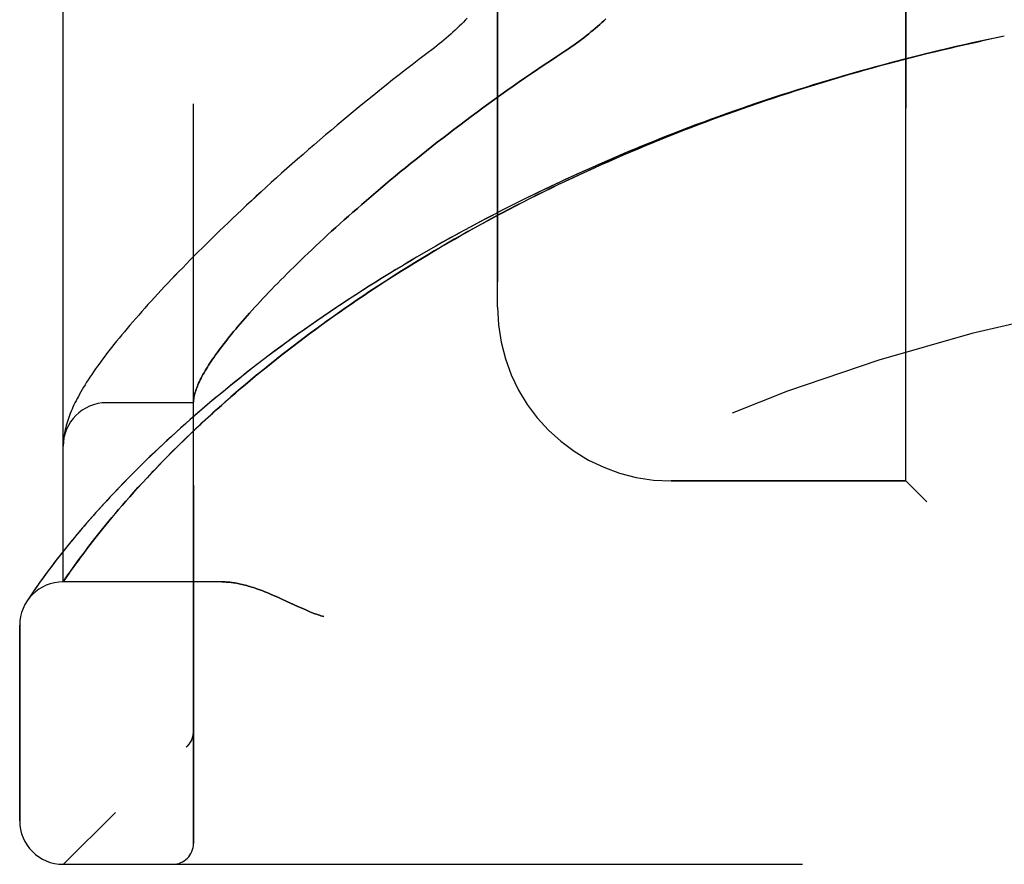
# Model space of a CAD drawing. Header units: inches. Extents: x 0 to 193, y 0 to 125.
# Tile 13 of 256: x 13.49 to 14.91, y 34.69 to 35.9. Entities that reach past the tile are written whole.
import ezdxf

# ---------------------------------------------------------------- set-up
doc = ezdxf.new("R2010")
doc.units = ezdxf.units.IN
doc.header["$LTSCALE"] = 10.635988
doc.header["$MEASUREMENT"] = 0
doc.linetypes.add('HIDDEN', pattern=[0.2, 0.1, -0.1])
doc.layers.add('LEFTHAND_DOOR_ASSEMBLY', color=7, linetype='CONTINUOUS')
doc.layers.add('RIGHTHAND_DOOR_ASSEMBLY', color=7, linetype='CONTINUOUS')

msp = doc.modelspace()

# ---------------------------------------------------------------- linework, layer by layer
at = {"layer": 'LEFTHAND_DOOR_ASSEMBLY', "color": 8, "linetype": 'HIDDEN'}
for p, q in [((13.7386, 34.7194), (13.7386, 37.3619)), ((13.5511, 35.0957), (13.5511, 36.9857)), ((14.7636, 35.2407), (14.7636, 36.8407)), ((14.1761, 35.4907), (14.1761, 36.5907)), ((14.9051, 35.8806), (14.8938, 35.8782)), ((14.894, 35.8783), (14.8823, 35.8758)), ((13.7386, 35.3532), (13.6136, 35.3532)), ((13.5516, 35.2995), (13.5515, 35.2989)), ((13.5517, 35.3009), (13.5516, 35.3002)), ((13.5516, 35.3002), (13.5516, 35.2995)), ((13.5518, 35.3016), (13.5517, 35.3009)), ((13.5519, 35.3023), (13.5518, 35.3016)), ((13.552, 35.303), (13.5519, 35.3023)), ((13.5521, 35.3041), (13.552, 35.303)), ((13.5514, 35.2975), (13.5513, 35.2968)), ((13.5513, 35.2968), (13.5513, 35.2961)), ((13.5515, 35.2989), (13.5514, 35.2982)), ((13.5514, 35.2982), (13.5514, 35.2975)), ((13.6652, 35.238), (13.6718, 35.2452)), ((13.6528, 35.2244), (13.6588, 35.2311)), ((13.6588, 35.2311), (13.6652, 35.238)), ((14.7636, 35.2407), (14.4261, 35.2407)), ((14.7636, 35.2407), (14.7936, 35.2107)), ((13.6414, 35.2116), (13.647, 35.2179)), ((13.647, 35.2179), (13.6528, 35.2244)), ((13.6309, 35.1995), (13.6361, 35.2054)), ((13.6361, 35.2054), (13.6414, 35.2116)), ((13.6168, 35.1827), (13.6213, 35.1881)), ((13.6213, 35.1881), (13.626, 35.1937)), ((13.626, 35.1937), (13.6309, 35.1995)), ((13.6044, 35.1675), (13.6084, 35.1724)), ((13.6084, 35.1724), (13.6125, 35.1775)), ((13.6125, 35.1775), (13.6168, 35.1827)), ((13.5934, 35.1536), (13.5969, 35.1581)), ((13.5969, 35.1581), (13.6006, 35.1627)), ((13.6006, 35.1627), (13.6044, 35.1675)), ((13.5597, 35.1501), (13.5539, 35.143)), ((13.5837, 35.1409), (13.5868, 35.145)), ((13.5868, 35.145), (13.59, 35.1492)), ((13.59, 35.1492), (13.5934, 35.1536)), ((13.5435, 35.1299), (13.5389, 35.1238)), ((13.5486, 35.1363), (13.5435, 35.1299)), ((13.5539, 35.143), (13.5486, 35.1363)), ((13.5713, 35.1243), (13.5752, 35.1296)), ((13.5752, 35.1296), (13.5793, 35.1351)), ((13.5793, 35.1351), (13.5837, 35.1409)), ((13.5325, 35.1154), (13.5286, 35.1101)), ((13.5645, 35.1148), (13.5678, 35.1194)), ((13.5678, 35.1194), (13.5713, 35.1243)), ((13.525, 35.1052), (13.5217, 35.1007)), ((13.5286, 35.1101), (13.525, 35.1052)), ((13.5511, 35.0957), (13.5552, 35.1016)), ((13.5552, 35.1016), (13.558, 35.1056)), ((13.558, 35.1056), (13.5615, 35.1106)), ((13.5615, 35.1106), (13.5645, 35.1148)), ((13.5133, 35.0889), (13.511, 35.0856)), ((13.5158, 35.0925), (13.5133, 35.0889)), ((13.5186, 35.0964), (13.5158, 35.0925)), ((13.5217, 35.1007), (13.5186, 35.0964)), ((13.7792, 35.0957), (13.5511, 35.0957)), ((13.504, 35.0752), (13.5022, 35.0724)), ((13.5062, 35.0786), (13.504, 35.0752)), ((13.5089, 35.0826), (13.5062, 35.0786)), ((13.511, 35.0856), (13.5089, 35.0826)), ((13.5003, 35.0697), (13.4987, 35.0671)), ((13.5022, 35.0724), (13.5003, 35.0697)), ((13.8649, 35.0713), (13.8731, 35.0676)), ((13.8731, 35.0676), (13.8898, 35.0598)), ((13.4886, 34.7519), (13.4886, 35.0332)), ((13.7386, 34.8807), (13.7386, 34.8805)), ((13.7283, 34.8581), (13.7285, 34.8582)), ((13.5511, 34.6894), (15.6149, 34.6894))]:
    msp.add_line(p, q, dxfattribs=at)
for points in [[(14.1324, 35.9062), (14.1297, 35.9033), (14.1269, 35.9005), (14.124, 35.8976), (14.1211, 35.8947), (14.1181, 35.8918), (14.115, 35.889), (14.1119, 35.8861), (14.1088, 35.8833), (14.1055, 35.8804), (14.1023, 35.8776), (14.099, 35.8748), (14.0956, 35.872), (14.0922, 35.8693), (14.0888, 35.8665), (14.0853, 35.8638)], [(14.3318, 35.9053), (14.3289, 35.9027), (14.326, 35.9), (14.3231, 35.8973), (14.32, 35.8946), (14.3169, 35.8919), (14.3137, 35.8892), (14.3105, 35.8865), (14.3072, 35.8837), (14.3038, 35.881), (14.3003, 35.8783), (14.2968, 35.8756), (14.2932, 35.873), (14.2895, 35.8703), (14.2858, 35.8676), (14.2821, 35.865), (14.2782, 35.8624), (14.2744, 35.8598)], [(14.8829, 35.8759), (14.8708, 35.8733), (14.8593, 35.8708), (14.8478, 35.8682), (14.8363, 35.8655), (14.8249, 35.8629), (14.8134, 35.8601), (14.8019, 35.8574), (14.7904, 35.8546), (14.779, 35.8517), (14.7675, 35.8488), (14.756, 35.8458), (14.7446, 35.8428), (14.7331, 35.8398), (14.7217, 35.8367), (14.7102, 35.8336), (14.6988, 35.8304), (14.6873, 35.8272), (14.6759, 35.8239), (14.6645, 35.8205), (14.6531, 35.8172), (14.6417, 35.8138), (14.6303, 35.8103), (14.6189, 35.8068), (14.6076, 35.8032), (14.5962, 35.7996), (14.5848, 35.796), (14.5735, 35.7923), (14.5622, 35.7885), (14.5509, 35.7847), (14.5396, 35.7809), (14.5283, 35.777), (14.5171, 35.773), (14.5058, 35.7691), (14.4946, 35.765), (14.4834, 35.7609), (14.4722, 35.7568), (14.461, 35.7527), (14.4498, 35.7484), (14.4387, 35.7442), (14.4276, 35.7399), (14.4165, 35.7355), (14.4054, 35.7311), (14.3943, 35.7266), (14.3833, 35.7221), (14.3723, 35.7176), (14.3613, 35.713), (14.3503, 35.7084), (14.3394, 35.7037), (14.3285, 35.699), (14.3176, 35.6942), (14.3068, 35.6894), (14.2959, 35.6845), (14.2852, 35.6796), (14.2744, 35.6746), (14.2637, 35.6696), (14.253, 35.6646), (14.2423, 35.6595), (14.2317, 35.6544), (14.2211, 35.6492), (14.2105, 35.644), (14.2, 35.6388), (14.1895, 35.6335), (14.1791, 35.6281), (14.1687, 35.6227), (14.1583, 35.6173), (14.148, 35.6119), (14.1378, 35.6064), (14.1275, 35.6008), (14.1173, 35.5953), (14.1072, 35.5897), (14.0971, 35.584), (14.0871, 35.5783), (14.0771, 35.5726), (14.0672, 35.5669), (14.0573, 35.5611), (14.0475, 35.5553), (14.0377, 35.5494), (14.028, 35.5436), (14.0183, 35.5377), (14.0087, 35.5317), (13.9992, 35.5258), (13.9897, 35.5198), (13.9803, 35.5138), (13.9709, 35.5077), (13.9617, 35.5017), (13.9524, 35.4956), (13.9433, 35.4895), (13.9342, 35.4834), (13.9252, 35.4773), (13.9163, 35.4711), (13.9074, 35.4649), (13.8986, 35.4588), (13.8899, 35.4526), (13.8813, 35.4464), (13.8728, 35.4402), (13.8643, 35.434), (13.8559, 35.4277), (13.8477, 35.4215), (13.8395, 35.4153), (13.8313, 35.4091), (13.8233, 35.4029), (13.8154, 35.3967), (13.8075, 35.3905), (13.7998, 35.3843), (13.7921, 35.3781), (13.7845, 35.372), (13.7771, 35.3658), (13.7697, 35.3597), (13.7624, 35.3536), (13.7552, 35.3475), (13.7482, 35.3414), (13.7412, 35.3354), (13.7343, 35.3294), (13.7276, 35.3234), (13.7209, 35.3174), (13.7144, 35.3115), (13.7079, 35.3057), (13.7016, 35.2998), (13.6954, 35.2941), (13.6893, 35.2883), (13.6832, 35.2826), (13.6774, 35.277), (13.6716, 35.2714), (13.6659, 35.2659), (13.6603, 35.2604), (13.6549, 35.255), (13.6496, 35.2496), (13.6443, 35.2443), (13.6392, 35.2391), (13.6342, 35.2339), (13.6293, 35.2288), (13.6246, 35.2238), (13.6199, 35.2188), (13.6153, 35.214), (13.6109, 35.2091), (13.6066, 35.2044), (13.6023, 35.1997), (13.5982, 35.1952), (13.5942, 35.1907), (13.5903, 35.1862), (13.5865, 35.1819), (13.5828, 35.1776), (13.5792, 35.1734), (13.5757, 35.1693), (13.5723, 35.1653), (13.569, 35.1614), (13.5658, 35.1575), (13.5597, 35.1501)], [(13.6824, 35.2564), (13.6898, 35.2641), (13.6937, 35.2681), (13.6976, 35.2722), (13.7017, 35.2763), (13.7058, 35.2805), (13.7101, 35.2848), (13.7146, 35.2892), (13.7191, 35.2937), (13.7237, 35.2982), (13.7285, 35.3029), (13.7334, 35.3076), (13.7385, 35.3124), (13.7437, 35.3174), (13.7491, 35.3224), (13.7547, 35.3276), (13.7604, 35.3329), (13.7664, 35.3383), (13.7725, 35.3438), (13.7788, 35.3495), (13.7853, 35.3553), (13.792, 35.3611), (13.7989, 35.3671), (13.8059, 35.3731), (13.813, 35.3791), (13.8202, 35.3852), (13.8276, 35.3913), (13.835, 35.3975), (13.8426, 35.4036), (13.8502, 35.4097), (13.8579, 35.4159), (13.8657, 35.422), (13.8735, 35.4281), (13.8815, 35.4343), (13.8896, 35.4404), (13.8977, 35.4466), (13.9059, 35.4527), (13.9142, 35.4588), (13.9225, 35.4649), (13.931, 35.471), (13.9395, 35.4771), (13.9481, 35.4831), (13.9567, 35.4892), (13.9655, 35.4952), (13.9743, 35.5012), (13.9831, 35.5072), (13.992, 35.5132), (14.001, 35.5191), (14.0101, 35.525), (14.0192, 35.5309), (14.0284, 35.5368), (14.0376, 35.5426), (14.0469, 35.5484), (14.0563, 35.5542), (14.0657, 35.5599), (14.0751, 35.5656), (14.0846, 35.5713), (14.0942, 35.5769), (14.1038, 35.5825), (14.1135, 35.5881), (14.1232, 35.5936), (14.1329, 35.5991), (14.1427, 35.6046), (14.1526, 35.61), (14.1625, 35.6154), (14.1724, 35.6207), (14.1824, 35.626), (14.1924, 35.6312), (14.2024, 35.6365), (14.2125, 35.6416), (14.2226, 35.6468), (14.2328, 35.6519), (14.243, 35.6569), (14.2533, 35.6619), (14.2635, 35.6669), (14.2738, 35.6718), (14.2842, 35.6767), (14.2945, 35.6815), (14.3049, 35.6863), (14.3154, 35.6911), (14.3258, 35.6958), (14.3363, 35.7004), (14.3468, 35.7051), (14.3574, 35.7096), (14.3679, 35.7142), (14.3785, 35.7186), (14.3892, 35.7231), (14.3998, 35.7275), (14.4105, 35.7318), (14.4211, 35.7361), (14.4319, 35.7404), (14.4426, 35.7446), (14.4533, 35.7487), (14.4641, 35.7529), (14.4749, 35.7569), (14.4857, 35.761), (14.4965, 35.7649), (14.5074, 35.7689), (14.5183, 35.7728), (14.5291, 35.7766), (14.54, 35.7804), (14.5509, 35.7842), (14.5619, 35.7879), (14.5728, 35.7915), (14.5838, 35.7951), (14.5947, 35.7987), (14.6057, 35.8022), (14.6167, 35.8057), (14.6277, 35.8092), (14.6387, 35.8126), (14.6498, 35.8159), (14.6608, 35.8192), (14.6718, 35.8225), (14.6829, 35.8257), (14.6939, 35.8288), (14.705, 35.832), (14.7161, 35.835), (14.7272, 35.8381), (14.7383, 35.8411), (14.7494, 35.844), (14.7605, 35.8469), (14.7716, 35.8498), (14.7827, 35.8526), (14.7938, 35.8553), (14.8049, 35.8581), (14.8161, 35.8607), (14.8272, 35.8634), (14.8383, 35.866), (14.8495, 35.8685), (14.8606, 35.871), (14.8717, 35.8735)], [(14.0853, 35.8638), (14.0723, 35.854), (14.0628, 35.8467), (14.0533, 35.8394), (14.0439, 35.8321), (14.0345, 35.8248), (14.0252, 35.8175), (14.016, 35.8102), (14.0069, 35.8029), (13.9979, 35.7957), (13.9889, 35.7884), (13.9801, 35.7812), (13.9713, 35.774), (13.9626, 35.7668), (13.954, 35.7596), (13.9455, 35.7525), (13.937, 35.7454), (13.9287, 35.7384), (13.9205, 35.7313), (13.9123, 35.7243), (13.9043, 35.7174), (13.8963, 35.7105), (13.8885, 35.7036), (13.8807, 35.6967), (13.873, 35.6899), (13.8654, 35.6832), (13.858, 35.6765), (13.8506, 35.6698), (13.8433, 35.6632), (13.8361, 35.6567), (13.829, 35.6501), (13.822, 35.6437), (13.8151, 35.6373), (13.8083, 35.6309), (13.8016, 35.6246), (13.795, 35.6184), (13.7885, 35.6122), (13.7821, 35.606), (13.7757, 35.5999), (13.7695, 35.5939), (13.7634, 35.5879), (13.7574, 35.5819), (13.7514, 35.5761), (13.7456, 35.5702), (13.7398, 35.5645), (13.7341, 35.5588), (13.7286, 35.5531), (13.7231, 35.5475), (13.7177, 35.5419), (13.7124, 35.5364), (13.7072, 35.531), (13.702, 35.5256), (13.697, 35.5203), (13.6921, 35.515), (13.6872, 35.5098), (13.6824, 35.5046), (13.6777, 35.4994), (13.6731, 35.4944), (13.6686, 35.4893), (13.6642, 35.4844), (13.6598, 35.4794), (13.6555, 35.4745), (13.6513, 35.4697), (13.6472, 35.4649), (13.6432, 35.4601), (13.6392, 35.4554), (13.6354, 35.4508), (13.6316, 35.4461), (13.6278, 35.4416), (13.6242, 35.437), (13.6206, 35.4325), (13.6171, 35.428), (13.6136, 35.4235), (13.6103, 35.419), (13.607, 35.4146), (13.6038, 35.4103), (13.6007, 35.406), (13.5978, 35.4019), (13.595, 35.3978), (13.5923, 35.3938), (13.5897, 35.39), (13.5873, 35.3862), (13.5849, 35.3826), (13.5827, 35.3791), (13.5806, 35.3756), (13.5786, 35.3722), (13.5766, 35.3689), (13.5748, 35.3656), (13.573, 35.3624), (13.5713, 35.3592), (13.5697, 35.3561), (13.5681, 35.353), (13.5667, 35.35), (13.5653, 35.3469), (13.5639, 35.3439), (13.5626, 35.341), (13.5614, 35.338), (13.5603, 35.3351), (13.5592, 35.3322), (13.5582, 35.3292), (13.5572, 35.3263), (13.5563, 35.3234), (13.5555, 35.3206), (13.5548, 35.3177), (13.5541, 35.3149), (13.5535, 35.3121), (13.5529, 35.3094), (13.5525, 35.3067), (13.5521, 35.3041)], [(14.2744, 35.8598), (14.2613, 35.8512), (14.2522, 35.8452), (14.2431, 35.8392), (14.2341, 35.8331), (14.2251, 35.827), (14.2161, 35.8209), (14.2072, 35.8147), (14.1984, 35.8085), (14.1896, 35.8023), (14.1808, 35.7961), (14.1722, 35.7899), (14.1636, 35.7837), (14.155, 35.7774), (14.1466, 35.7712), (14.1381, 35.765), (14.1298, 35.7588), (14.1216, 35.7525), (14.1134, 35.7463), (14.1053, 35.7401), (14.0973, 35.7339), (14.0893, 35.7278), (14.0815, 35.7216), (14.0737, 35.7155), (14.066, 35.7094), (14.0584, 35.7033), (14.0509, 35.6972), (14.0435, 35.6912), (14.0362, 35.6852), (14.0289, 35.6792), (14.0218, 35.6733), (14.0147, 35.6674), (14.0078, 35.6615), (14.0009, 35.6557), (13.9941, 35.6499), (13.9874, 35.6442), (13.9809, 35.6385), (13.9744, 35.6328), (13.968, 35.6272), (13.9617, 35.6216), (13.9554, 35.6161), (13.9493, 35.6106), (13.9433, 35.6052), (13.9374, 35.5998), (13.9316, 35.5945), (13.9258, 35.5892), (13.9202, 35.584), (13.9146, 35.5788), (13.9092, 35.5737), (13.9038, 35.5686), (13.8986, 35.5636), (13.8934, 35.5586), (13.8883, 35.5537), (13.8833, 35.5488), (13.8784, 35.544), (13.8736, 35.5392), (13.8689, 35.5345), (13.8643, 35.5299), (13.8598, 35.5253), (13.8553, 35.5207), (13.851, 35.5162), (13.8467, 35.5118), (13.8426, 35.5074), (13.8385, 35.5031), (13.8345, 35.4988), (13.8306, 35.4946), (13.8268, 35.4905), (13.8231, 35.4864), (13.8194, 35.4823), (13.8159, 35.4784), (13.8124, 35.4744), (13.809, 35.4705), (13.8057, 35.4667), (13.8025, 35.4629), (13.7994, 35.4592), (13.7963, 35.4556), (13.7934, 35.452), (13.7905, 35.4484), (13.7877, 35.4449), (13.785, 35.4415), (13.7823, 35.4381), (13.7798, 35.4348), (13.7773, 35.4315), (13.7749, 35.4283), (13.7726, 35.4251), (13.7704, 35.422), (13.7682, 35.4189), (13.7661, 35.4159), (13.7641, 35.4129), (13.7622, 35.41), (13.7604, 35.4072), (13.7586, 35.4044), (13.7569, 35.4016), (13.7553, 35.3989), (13.7538, 35.3963), (13.7523, 35.3937), (13.7509, 35.3911), (13.7496, 35.3886), (13.7484, 35.3862), (13.7472, 35.3838), (13.7461, 35.3815), (13.7451, 35.3792), (13.7442, 35.3769), (13.7433, 35.3747), (13.7425, 35.3726), (13.7418, 35.3705), (13.7412, 35.3684), (13.7406, 35.3665), (13.7401, 35.3645), (13.7397, 35.3626), (13.7393, 35.3608), (13.739, 35.359), (13.7388, 35.3572)], [(13.7388, 35.3572), (13.7388, 35.3567), (13.7387, 35.3562), (13.7387, 35.3558), (13.7387, 35.3554), (13.7387, 35.3551), (13.7386, 35.3547), (13.7386, 35.3544), (13.7386, 35.3541)], [(13.5513, 35.2961), (13.5513, 35.2958), (13.5512, 35.2954), (13.5512, 35.295), (13.5512, 35.2947), (13.5512, 35.2943), (13.5512, 35.2939), (13.5512, 35.2936), (13.5512, 35.2932), (13.5511, 35.2928), (13.5511, 35.2924), (13.5511, 35.2921), (13.5511, 35.2917)], [(13.6718, 35.2452), (13.6788, 35.2526), (13.6824, 35.2564)], [(13.5389, 35.1238), (13.5367, 35.1209), (13.5325, 35.1154)], [(13.7792, 35.0957), (13.7807, 35.0956), (13.7824, 35.0956), (13.784, 35.0955), (13.7857, 35.0954), (13.7874, 35.0953), (13.7891, 35.0952), (13.7909, 35.095), (13.7927, 35.0948), (13.7945, 35.0946), (13.7964, 35.0943), (13.7983, 35.094), (13.8003, 35.0936), (13.8023, 35.0933), (13.8043, 35.0929), (13.8064, 35.0924), (13.8085, 35.0919), (13.8107, 35.0914), (13.8129, 35.0908), (13.8152, 35.0902), (13.8175, 35.0896), (13.8199, 35.0889), (13.8223, 35.0882), (13.8248, 35.0874), (13.8274, 35.0865), (13.83, 35.0856), (13.8327, 35.0847), (13.8355, 35.0837), (13.8383, 35.0826), (13.8412, 35.0815), (13.8443, 35.0803), (13.8474, 35.079), (13.8506, 35.0776), (13.854, 35.0762), (13.8575, 35.0747), (13.8611, 35.073), (13.8649, 35.0713)], [(13.8898, 35.0598), (13.8935, 35.0581), (13.8969, 35.0566), (13.9001, 35.0552), (13.9031, 35.0539), (13.9059, 35.0527), (13.9085, 35.0517), (13.911, 35.0507), (13.9133, 35.0498), (13.9156, 35.049), (13.9178, 35.0483), (13.9199, 35.0475), (13.922, 35.0469), (13.9241, 35.0462), (13.9261, 35.0457)], [(13.7386, 34.8805), (13.7386, 34.8801), (13.7386, 34.8795), (13.7386, 34.8789), (13.7385, 34.8782), (13.7385, 34.8776), (13.7384, 34.877), (13.7383, 34.8764), (13.7382, 34.8758), (13.7381, 34.8752), (13.738, 34.8746), (13.7379, 34.874), (13.7377, 34.8734), (13.7376, 34.8728), (13.7374, 34.8722), (13.7372, 34.8716), (13.737, 34.8711), (13.7368, 34.8705), (13.7366, 34.8699)], [(13.7283, 34.8581), (13.7286, 34.8583), (13.7288, 34.8585), (13.729, 34.8587), (13.7293, 34.8589), (13.7295, 34.8591), (13.7297, 34.8593), (13.7299, 34.8595), (13.7301, 34.8598), (13.7303, 34.86), (13.7305, 34.8602), (13.7307, 34.8604), (13.7309, 34.8606), (13.7311, 34.8608), (13.7313, 34.8611), (13.7315, 34.8613), (13.7317, 34.8615), (13.7319, 34.8617), (13.7321, 34.862), (13.7323, 34.8622), (13.7324, 34.8624)], [(13.7366, 34.8699), (13.7364, 34.8693), (13.7362, 34.8688), (13.7359, 34.8682), (13.7356, 34.8676), (13.7354, 34.8671), (13.7351, 34.8665), (13.7348, 34.866), (13.7345, 34.8654), (13.7342, 34.8649), (13.7338, 34.8644), (13.7335, 34.8639), (13.7331, 34.8634), (13.7328, 34.8629), (13.7324, 34.8624)]]:
    msp.add_lwpolyline(points, dxfattribs=at)
for centre, radius, start, end in [((15.5511, 32.7655), 2.7751, 90, 136.1116), ((14.4261, 35.4907), 0.25, 180, 270), ((13.6136, 35.2907), 0.0625, 90, 180), ((13.5511, 35.0332), 0.0625, 90, 180), ((13.5511, 34.7519), 0.0625, 180, 270), ((13.7086, 34.7194), 0.03, 270, 360)]:
    msp.add_arc(centre, radius, start, end, dxfattribs=at)
at = {"layer": 'RIGHTHAND_DOOR_ASSEMBLY', "color": 8, "linetype": 'HIDDEN'}
for p, q in [((13.7386, 37.3619), (13.7386, 34.7194)), ((13.5511, 36.9857), (13.5511, 35.0957)), ((14.7636, 36.8407), (14.7636, 35.2407)), ((14.1761, 36.5907), (14.1761, 35.4907)), ((14.9051, 35.8806), (14.8936, 35.8782)), ((13.7386, 35.3532), (13.6136, 35.3532)), ((13.5516, 35.2999), (13.5515, 35.2992)), ((13.5517, 35.3006), (13.5516, 35.2999)), ((13.5518, 35.3019), (13.5517, 35.3012)), ((13.5517, 35.3012), (13.5517, 35.3006)), ((13.5521, 35.3041), (13.552, 35.303)), ((13.5514, 35.2972), (13.5513, 35.2965)), ((13.5513, 35.2965), (13.5513, 35.2958)), ((13.5515, 35.2985), (13.5514, 35.2979)), ((13.5514, 35.2979), (13.5514, 35.2972)), ((13.5515, 35.2992), (13.5515, 35.2985)), ((13.672, 35.2453), (13.6653, 35.2382)), ((13.6589, 35.2312), (13.6529, 35.2245)), ((13.6653, 35.2382), (13.6589, 35.2312)), ((14.4261, 35.2407), (14.7636, 35.2407)), ((14.7936, 35.2107), (14.7636, 35.2407)), ((13.6471, 35.218), (13.6415, 35.2117)), ((13.6529, 35.2245), (13.6471, 35.218)), ((13.6361, 35.2055), (13.631, 35.1996)), ((13.6415, 35.2117), (13.6361, 35.2055)), ((13.6214, 35.1882), (13.6169, 35.1828)), ((13.6261, 35.1938), (13.6214, 35.1882)), ((13.631, 35.1996), (13.6261, 35.1938)), ((13.6084, 35.1724), (13.6044, 35.1675)), ((13.6126, 35.1775), (13.6084, 35.1724)), ((13.6169, 35.1828), (13.6126, 35.1775)), ((13.5969, 35.1581), (13.5934, 35.1536)), ((13.6006, 35.1627), (13.5969, 35.1581)), ((13.6044, 35.1675), (13.6006, 35.1627)), ((13.5582, 35.1483), (13.5525, 35.1412)), ((13.59, 35.1492), (13.5868, 35.145)), ((13.5934, 35.1536), (13.59, 35.1492)), ((13.5472, 35.1345), (13.5422, 35.1281)), ((13.5525, 35.1412), (13.5472, 35.1345)), ((13.5765, 35.1314), (13.5726, 35.126)), ((13.5807, 35.137), (13.5765, 35.1314)), ((13.5333, 35.1164), (13.5293, 35.1111)), ((13.5376, 35.1221), (13.5333, 35.1164)), ((13.5422, 35.1281), (13.5376, 35.1221)), ((13.5655, 35.1163), (13.5624, 35.1119)), ((13.5689, 35.121), (13.5655, 35.1163)), ((13.5726, 35.126), (13.5689, 35.121)), ((13.5222, 35.1014), (13.5191, 35.0971)), ((13.5256, 35.1061), (13.5222, 35.1014)), ((13.5293, 35.1111), (13.5256, 35.1061)), ((13.5565, 35.1035), (13.5511, 35.0957)), ((13.5596, 35.108), (13.5565, 35.1035)), ((13.5624, 35.1119), (13.5596, 35.108)), ((13.5136, 35.0894), (13.5113, 35.086)), ((13.5162, 35.0931), (13.5136, 35.0894)), ((13.5191, 35.0971), (13.5162, 35.0931)), ((13.7792, 35.0957), (13.5511, 35.0957)), ((13.5041, 35.0754), (13.5022, 35.0726)), ((13.5064, 35.0788), (13.5041, 35.0754)), ((13.5092, 35.0829), (13.5064, 35.0788)), ((13.5113, 35.086), (13.5092, 35.0829)), ((13.5004, 35.0697), (13.4984, 35.0667)), ((13.4987, 35.0671), (13.4984, 35.0667)), ((13.4987, 35.0671), (13.499, 35.0676)), ((13.5022, 35.0726), (13.5004, 35.0697)), ((13.8731, 35.0676), (13.865, 35.0713)), ((13.4886, 35.0332), (13.4886, 34.7519)), ((13.7386, 34.8805), (13.7386, 34.8807)), ((13.7283, 34.8581), (13.7285, 34.8582)), ((13.5511, 34.6894), (15.6149, 34.6894))]:
    msp.add_line(p, q, dxfattribs=at)
for points in [[(14.1324, 35.9062), (14.1297, 35.9033), (14.1269, 35.9005), (14.124, 35.8976), (14.1211, 35.8947), (14.1181, 35.8919), (14.115, 35.889), (14.1119, 35.8861), (14.1088, 35.8833), (14.1056, 35.8804), (14.1023, 35.8776), (14.099, 35.8748), (14.0956, 35.872), (14.0922, 35.8693), (14.0888, 35.8665), (14.0853, 35.8638)], [(14.2744, 35.8598), (14.2782, 35.8624), (14.2821, 35.865), (14.2858, 35.8676), (14.2895, 35.8703), (14.2932, 35.873), (14.2968, 35.8756), (14.3003, 35.8783), (14.3038, 35.881), (14.3072, 35.8837), (14.3105, 35.8865), (14.3137, 35.8892), (14.3169, 35.8919), (14.32, 35.8946), (14.3231, 35.8973), (14.326, 35.9), (14.3289, 35.9027), (14.3318, 35.9053)], [(14.894, 35.8783), (14.882, 35.8757), (14.8704, 35.8732), (14.8588, 35.8707), (14.8472, 35.868), (14.8356, 35.8654), (14.824, 35.8627), (14.8124, 35.8599), (14.8009, 35.8571), (14.7893, 35.8543), (14.7777, 35.8514), (14.7661, 35.8484), (14.7545, 35.8455), (14.7429, 35.8424), (14.7314, 35.8393), (14.7198, 35.8362), (14.7083, 35.833), (14.6967, 35.8298), (14.6852, 35.8265), (14.6736, 35.8232), (14.6621, 35.8198), (14.6506, 35.8164), (14.6391, 35.813), (14.6276, 35.8094), (14.6161, 35.8059), (14.6046, 35.8023), (14.5931, 35.7986), (14.5817, 35.7949), (14.5702, 35.7912), (14.5588, 35.7874), (14.5474, 35.7835), (14.536, 35.7796), (14.5246, 35.7757), (14.5132, 35.7717), (14.5019, 35.7676), (14.4905, 35.7636), (14.4792, 35.7594), (14.4679, 35.7552), (14.4566, 35.751), (14.4453, 35.7467), (14.4341, 35.7424), (14.4229, 35.738), (14.4117, 35.7336), (14.4005, 35.7291), (14.3893, 35.7246), (14.3782, 35.72), (14.3671, 35.7154), (14.356, 35.7108), (14.345, 35.7061), (14.3339, 35.7013), (14.3229, 35.6965), (14.312, 35.6917), (14.301, 35.6868), (14.2901, 35.6818), (14.2792, 35.6769), (14.2684, 35.6718), (14.2576, 35.6668), (14.2468, 35.6616), (14.236, 35.6565), (14.2253, 35.6513), (14.2146, 35.646), (14.204, 35.6407), (14.1934, 35.6354), (14.1828, 35.63), (14.1723, 35.6246), (14.1618, 35.6192), (14.1514, 35.6137), (14.141, 35.6081), (14.1307, 35.6026), (14.1204, 35.5969), (14.1101, 35.5913), (14.0999, 35.5856), (14.0898, 35.5799), (14.0797, 35.5741), (14.0696, 35.5683), (14.0596, 35.5625), (14.0497, 35.5566), (14.0398, 35.5507), (14.03, 35.5448), (14.0202, 35.5388), (14.0105, 35.5329), (14.0009, 35.5268), (13.9913, 35.5208), (13.9818, 35.5147), (13.9723, 35.5086), (13.9629, 35.5025), (13.9536, 35.4964), (13.9444, 35.4902), (13.9352, 35.484), (13.9261, 35.4779), (13.9171, 35.4716), (13.9081, 35.4654), (13.8992, 35.4592), (13.8904, 35.4529), (13.8817, 35.4467), (13.8731, 35.4404), (13.8646, 35.4341), (13.8561, 35.4279), (13.8477, 35.4216), (13.8394, 35.4153), (13.8312, 35.409), (13.8231, 35.4028), (13.8151, 35.3965), (13.8072, 35.3902), (13.7994, 35.384), (13.7916, 35.3777), (13.784, 35.3715), (13.7765, 35.3653), (13.769, 35.3591), (13.7617, 35.3529), (13.7544, 35.3468), (13.7473, 35.3407), (13.7403, 35.3346), (13.7334, 35.3285), (13.7265, 35.3225), (13.7198, 35.3165), (13.7132, 35.3105), (13.7068, 35.3046), (13.7004, 35.2987), (13.6941, 35.2929), (13.688, 35.2871), (13.6819, 35.2814), (13.676, 35.2757), (13.6702, 35.2701), (13.6645, 35.2645), (13.6589, 35.259), (13.6534, 35.2535), (13.6481, 35.2481), (13.6428, 35.2428), (13.6377, 35.2375), (13.6327, 35.2323), (13.6278, 35.2272), (13.623, 35.2221), (13.6183, 35.2172), (13.6138, 35.2122), (13.6093, 35.2074), (13.605, 35.2027), (13.6007, 35.198), (13.5966, 35.1934), (13.5926, 35.1889), (13.5887, 35.1844), (13.5849, 35.1801), (13.5812, 35.1758), (13.5776, 35.1716), (13.5741, 35.1675), (13.5707, 35.1635), (13.5674, 35.1596), (13.5643, 35.1557), (13.5582, 35.1483)], [(14.8829, 35.8759), (14.8717, 35.8735), (14.8606, 35.871), (14.8495, 35.8685), (14.8384, 35.866), (14.8272, 35.8634), (14.8161, 35.8608), (14.805, 35.8581), (14.7939, 35.8554), (14.7828, 35.8526), (14.7717, 35.8498), (14.7606, 35.8469), (14.7495, 35.844), (14.7384, 35.8411), (14.7273, 35.8381), (14.7162, 35.8351), (14.7051, 35.832), (14.6941, 35.8289), (14.683, 35.8257), (14.672, 35.8225), (14.6609, 35.8192), (14.6499, 35.816), (14.6389, 35.8126), (14.6279, 35.8092), (14.6169, 35.8058), (14.6059, 35.8023), (14.5949, 35.7988), (14.584, 35.7952), (14.573, 35.7916), (14.5621, 35.7879), (14.5512, 35.7842), (14.5403, 35.7805), (14.5294, 35.7767), (14.5185, 35.7728), (14.5076, 35.769), (14.4968, 35.765), (14.486, 35.7611), (14.4752, 35.757), (14.4644, 35.753), (14.4536, 35.7488), (14.4429, 35.7447), (14.4322, 35.7405), (14.4215, 35.7362), (14.4108, 35.7319), (14.4001, 35.7276), (14.3895, 35.7232), (14.3789, 35.7188), (14.3683, 35.7143), (14.3577, 35.7098), (14.3472, 35.7052), (14.3367, 35.7006), (14.3262, 35.6959), (14.3157, 35.6912), (14.3053, 35.6865), (14.2949, 35.6817), (14.2845, 35.6769), (14.2742, 35.672), (14.2639, 35.6671), (14.2536, 35.6621), (14.2434, 35.6571), (14.2332, 35.6521), (14.2231, 35.647), (14.2129, 35.6419), (14.2028, 35.6367), (14.1928, 35.6315), (14.1828, 35.6262), (14.1728, 35.6209), (14.1629, 35.6156), (14.153, 35.6102), (14.1432, 35.6048), (14.1334, 35.5994), (14.1236, 35.5939), (14.1139, 35.5883), (14.1043, 35.5828), (14.0947, 35.5772), (14.0851, 35.5715), (14.0756, 35.5659), (14.0661, 35.5602), (14.0567, 35.5545), (14.0474, 35.5487), (14.0381, 35.5429), (14.0289, 35.5371), (14.0197, 35.5312), (14.0106, 35.5253), (14.0015, 35.5194), (13.9925, 35.5135), (13.9836, 35.5075), (13.9748, 35.5016), (13.966, 35.4956), (13.9572, 35.4895), (13.9486, 35.4835), (13.94, 35.4774), (13.9315, 35.4714), (13.9231, 35.4653), (13.9147, 35.4592), (13.9064, 35.4531), (13.8982, 35.4469), (13.8901, 35.4408), (13.882, 35.4347), (13.8741, 35.4285), (13.8662, 35.4224), (13.8584, 35.4163), (13.8507, 35.4101), (13.8431, 35.404), (13.8355, 35.3979), (13.8281, 35.3918), (13.8208, 35.3856), (13.8135, 35.3796), (13.8064, 35.3735), (13.7993, 35.3675), (13.7925, 35.3615), (13.7858, 35.3556), (13.7792, 35.3499), (13.7729, 35.3442), (13.7667, 35.3386), (13.7608, 35.3332), (13.755, 35.3279), (13.7494, 35.3227), (13.744, 35.3177), (13.7388, 35.3127), (13.7337, 35.3079), (13.7288, 35.3031), (13.724, 35.2985), (13.7193, 35.2939), (13.7148, 35.2894), (13.7104, 35.285), (13.7061, 35.2807), (13.7019, 35.2765), (13.6978, 35.2724), (13.6938, 35.2683), (13.69, 35.2643), (13.6825, 35.2565)], [(14.0853, 35.8638), (14.0723, 35.854), (14.0628, 35.8467), (14.0533, 35.8394), (14.0439, 35.8321), (14.0345, 35.8248), (14.0252, 35.8175), (14.016, 35.8102), (14.0069, 35.8029), (13.9979, 35.7957), (13.9889, 35.7884), (13.9801, 35.7812), (13.9713, 35.774), (13.9626, 35.7668), (13.954, 35.7597), (13.9455, 35.7525), (13.9371, 35.7454), (13.9287, 35.7384), (13.9205, 35.7313), (13.9123, 35.7243), (13.9043, 35.7174), (13.8963, 35.7105), (13.8885, 35.7036), (13.8807, 35.6967), (13.873, 35.69), (13.8654, 35.6832), (13.858, 35.6765), (13.8506, 35.6698), (13.8433, 35.6632), (13.8361, 35.6567), (13.829, 35.6502), (13.822, 35.6437), (13.8151, 35.6373), (13.8083, 35.6309), (13.8016, 35.6246), (13.795, 35.6184), (13.7885, 35.6122), (13.7821, 35.606), (13.7758, 35.5999), (13.7695, 35.5939), (13.7634, 35.5879), (13.7574, 35.582), (13.7514, 35.5761), (13.7456, 35.5703), (13.7398, 35.5645), (13.7341, 35.5588), (13.7286, 35.5531), (13.7231, 35.5475), (13.7177, 35.542), (13.7124, 35.5365), (13.7072, 35.531), (13.7021, 35.5256), (13.697, 35.5203), (13.6921, 35.515), (13.6872, 35.5098), (13.6824, 35.5046), (13.6777, 35.4995), (13.6731, 35.4944), (13.6686, 35.4893), (13.6642, 35.4844), (13.6598, 35.4794), (13.6555, 35.4745), (13.6514, 35.4697), (13.6472, 35.4649), (13.6432, 35.4601), (13.6392, 35.4554), (13.6354, 35.4508), (13.6316, 35.4461), (13.6279, 35.4416), (13.6242, 35.437), (13.6206, 35.4325), (13.6171, 35.428), (13.6137, 35.4235), (13.6103, 35.419), (13.607, 35.4146), (13.6038, 35.4103), (13.6008, 35.406), (13.5978, 35.4019), (13.595, 35.3978), (13.5923, 35.3938), (13.5897, 35.39), (13.5873, 35.3863), (13.5849, 35.3826), (13.5827, 35.3791), (13.5806, 35.3756), (13.5786, 35.3722), (13.5766, 35.3689), (13.5748, 35.3656), (13.573, 35.3624), (13.5713, 35.3592), (13.5697, 35.3561), (13.5681, 35.353), (13.5667, 35.35), (13.5653, 35.3469), (13.5639, 35.3439), (13.5626, 35.341), (13.5614, 35.338), (13.5603, 35.3351), (13.5592, 35.3322), (13.5582, 35.3292), (13.5572, 35.3263), (13.5563, 35.3235), (13.5555, 35.3206), (13.5548, 35.3177), (13.5541, 35.3149), (13.5535, 35.3121), (13.5529, 35.3094), (13.5525, 35.3067), (13.5521, 35.3041)], [(13.7388, 35.3572), (13.739, 35.359), (13.7393, 35.3608), (13.7397, 35.3626), (13.7401, 35.3645), (13.7406, 35.3665), (13.7412, 35.3684), (13.7418, 35.3705), (13.7425, 35.3726), (13.7433, 35.3747), (13.7442, 35.3769), (13.7451, 35.3792), (13.7461, 35.3815), (13.7472, 35.3838), (13.7484, 35.3862), (13.7496, 35.3886), (13.7509, 35.3911), (13.7523, 35.3937), (13.7538, 35.3963), (13.7553, 35.3989), (13.7569, 35.4016), (13.7586, 35.4044), (13.7604, 35.4072), (13.7622, 35.41), (13.7641, 35.4129), (13.7661, 35.4159), (13.7682, 35.4189), (13.7704, 35.422), (13.7726, 35.4251), (13.7749, 35.4283), (13.7773, 35.4315), (13.7798, 35.4348), (13.7823, 35.4381), (13.785, 35.4415), (13.7877, 35.4449), (13.7905, 35.4484), (13.7934, 35.452), (13.7963, 35.4556), (13.7994, 35.4592), (13.8025, 35.4629), (13.8057, 35.4667), (13.809, 35.4705), (13.8124, 35.4744), (13.8159, 35.4784), (13.8194, 35.4823), (13.8231, 35.4864), (13.8268, 35.4905), (13.8306, 35.4946), (13.8345, 35.4988), (13.8385, 35.5031), (13.8426, 35.5074), (13.8467, 35.5118), (13.851, 35.5162), (13.8553, 35.5207), (13.8598, 35.5253), (13.8643, 35.5299), (13.8689, 35.5345), (13.8736, 35.5392), (13.8784, 35.544), (13.8833, 35.5488), (13.8883, 35.5537), (13.8934, 35.5586), (13.8986, 35.5636), (13.9038, 35.5686), (13.9092, 35.5737), (13.9146, 35.5788), (13.9202, 35.584), (13.9258, 35.5892), (13.9316, 35.5945), (13.9374, 35.5998), (13.9433, 35.6052), (13.9493, 35.6106), (13.9554, 35.6161), (13.9617, 35.6216), (13.968, 35.6272), (13.9744, 35.6328), (13.9809, 35.6385), (13.9874, 35.6442), (13.9941, 35.6499), (14.0009, 35.6557), (14.0078, 35.6615), (14.0147, 35.6674), (14.0218, 35.6733), (14.0289, 35.6792), (14.0362, 35.6852), (14.0435, 35.6912), (14.0509, 35.6972), (14.0584, 35.7033), (14.066, 35.7094), (14.0737, 35.7155), (14.0815, 35.7216), (14.0893, 35.7278), (14.0973, 35.7339), (14.1053, 35.7401), (14.1134, 35.7463), (14.1216, 35.7525), (14.1298, 35.7588), (14.1381, 35.765), (14.1466, 35.7712), (14.155, 35.7774), (14.1636, 35.7837), (14.1722, 35.7899), (14.1808, 35.7961), (14.1896, 35.8023), (14.1984, 35.8085), (14.2072, 35.8147), (14.2161, 35.8209), (14.2251, 35.827), (14.2341, 35.8331), (14.2431, 35.8392), (14.2522, 35.8452), (14.2613, 35.8512), (14.2744, 35.8598)], [(13.7386, 35.3541), (13.7386, 35.3544), (13.7386, 35.3547), (13.7387, 35.3551), (13.7387, 35.3554), (13.7387, 35.3558), (13.7387, 35.3562), (13.7388, 35.3567), (13.7388, 35.3572)], [(13.552, 35.303), (13.5519, 35.3026), (13.5518, 35.3019)], [(13.5513, 35.2958), (13.5512, 35.2954), (13.5512, 35.295), (13.5512, 35.2947), (13.5512, 35.2943), (13.5512, 35.2939), (13.5512, 35.2936), (13.5512, 35.2932), (13.5511, 35.2928), (13.5511, 35.2925), (13.5511, 35.2921), (13.5511, 35.2917)], [(13.6825, 35.2565), (13.6789, 35.2528), (13.672, 35.2453)], [(13.5868, 35.145), (13.5852, 35.143), (13.5807, 35.137)], [(13.865, 35.0713), (13.8611, 35.073), (13.8575, 35.0747), (13.854, 35.0762), (13.8506, 35.0776), (13.8474, 35.079), (13.8443, 35.0803), (13.8413, 35.0815), (13.8383, 35.0826), (13.8355, 35.0837), (13.8327, 35.0847), (13.83, 35.0856), (13.8274, 35.0865), (13.8248, 35.0874), (13.8223, 35.0882), (13.8199, 35.0889), (13.8175, 35.0896), (13.8152, 35.0902), (13.8129, 35.0908), (13.8107, 35.0914), (13.8085, 35.0919), (13.8064, 35.0924), (13.8043, 35.0929), (13.8023, 35.0933), (13.8003, 35.0936), (13.7983, 35.094), (13.7964, 35.0943), (13.7945, 35.0946), (13.7927, 35.0948), (13.7909, 35.095), (13.7891, 35.0952), (13.7874, 35.0953), (13.7857, 35.0954), (13.784, 35.0955), (13.7824, 35.0956), (13.7807, 35.0956), (13.7792, 35.0957)], [(13.8898, 35.0598), (13.8818, 35.0635), (13.8731, 35.0676)], [(13.9261, 35.0457), (13.9241, 35.0462), (13.922, 35.0469), (13.9199, 35.0475), (13.9178, 35.0483), (13.9156, 35.049), (13.9133, 35.0498), (13.911, 35.0507), (13.9085, 35.0517), (13.9059, 35.0527), (13.9031, 35.0539), (13.9001, 35.0552), (13.8969, 35.0566), (13.8935, 35.0581), (13.8898, 35.0598)], [(13.7366, 34.8698), (13.7368, 34.8704), (13.737, 34.8709), (13.7372, 34.8715), (13.7374, 34.8721), (13.7376, 34.8727), (13.7377, 34.8733), (13.7379, 34.8739), (13.738, 34.8745), (13.7381, 34.8751), (13.7382, 34.8757), (13.7383, 34.8763), (13.7384, 34.877), (13.7385, 34.8776), (13.7385, 34.8782), (13.7386, 34.8788), (13.7386, 34.8795), (13.7386, 34.8801), (13.7386, 34.8805)], [(13.7324, 34.8624), (13.7323, 34.8622), (13.7321, 34.862), (13.7319, 34.8617), (13.7317, 34.8615), (13.7315, 34.8613), (13.7313, 34.8611), (13.7311, 34.8609), (13.7309, 34.8606), (13.7307, 34.8604), (13.7305, 34.8602), (13.7303, 34.86), (13.7301, 34.8598), (13.7299, 34.8595), (13.7297, 34.8593), (13.7295, 34.8591), (13.7293, 34.8589), (13.729, 34.8587), (13.7288, 34.8585), (13.7286, 34.8583), (13.7283, 34.8581)], [(13.7324, 34.8624), (13.7328, 34.8629), (13.7332, 34.8634), (13.7335, 34.8639), (13.7338, 34.8644), (13.7341, 34.8649), (13.7345, 34.8654), (13.7348, 34.8659), (13.735, 34.8665), (13.7353, 34.867), (13.7356, 34.8676), (13.7359, 34.8681), (13.7361, 34.8687), (13.7364, 34.8692), (13.7366, 34.8698)]]:
    msp.add_lwpolyline(points, dxfattribs=at)
for centre, radius, start, end in [((15.5511, 32.7655), 2.7751, 90, 136.1116), ((14.4261, 35.4907), 0.25, 180, 270), ((13.6136, 35.2907), 0.0625, 90, 180), ((13.5511, 35.0332), 0.0625, 90, 180), ((13.5511, 34.7519), 0.0625, 180, 270), ((13.7086, 34.7194), 0.03, 270, 360)]:
    msp.add_arc(centre, radius, start, end, dxfattribs=at)

doc.saveas('drawing.dxf')
